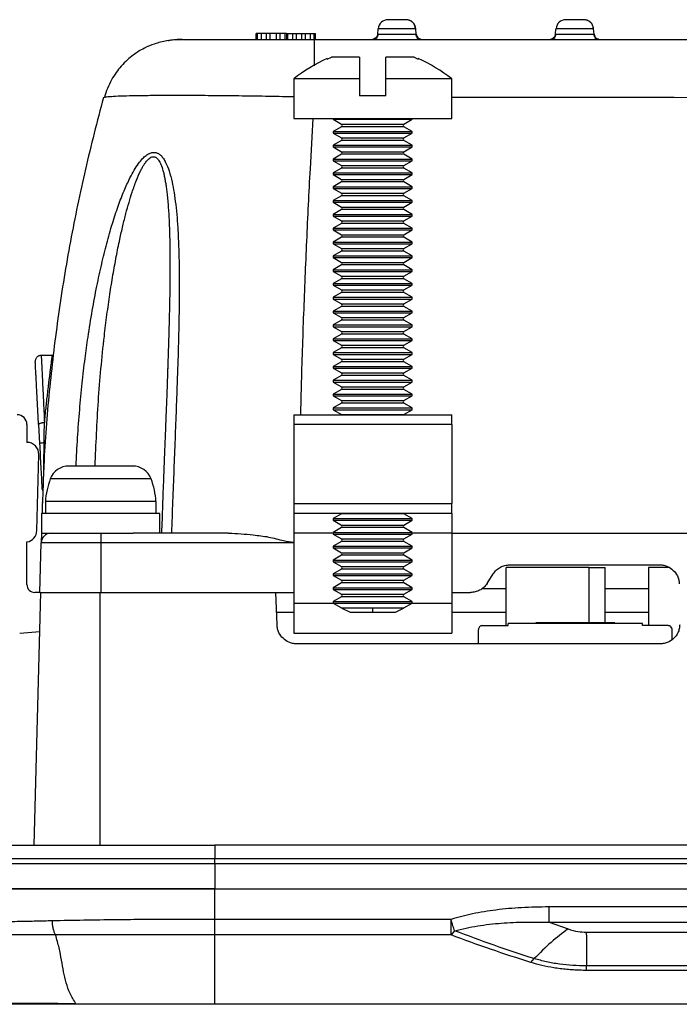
# Model space of a CAD drawing. Extents: x 3 to 428, y 3 to 275.
# Tile 18 of 42: x 79 to 100, y 221 to 252. Entities that reach past the tile are written whole.
import ezdxf

# ---------------------------------------------------------------- set-up
doc = ezdxf.new("R2010")
doc.units = 0
doc.linetypes.add('SLD-SOLID', pattern=[0])
doc.layers.get('0').update_dxf_attribs({"linetype": 'CONTINUOUS'})

msp = doc.modelspace()

# ---------------------------------------------------------------- linework, layer by layer
at = {"color": 7, "linetype": 'SLD-SOLID'}
for p, q in [((90.488, 251.583), (90.502, 251.752)), ((91.693, 251.752), (90.502, 251.752)), ((91.708, 251.583), (91.693, 251.752)), ((96.113, 251.583), (96.127, 251.752)), ((97.318, 251.752), (96.127, 251.752)), ((97.333, 251.583), (97.318, 251.752)), ((86.646, 251.412), (86.646, 251.6)), ((86.686, 251.6), (86.646, 251.6)), ((86.686, 251.412), (86.686, 251.6)), ((86.806, 251.6), (86.686, 251.6)), ((86.806, 251.412), (86.806, 251.6)), ((86.965, 251.6), (86.806, 251.6)), ((86.965, 251.412), (86.965, 251.6)), ((87.085, 251.6), (86.965, 251.6)), ((87.085, 251.412), (87.085, 251.6)), ((87.284, 251.6), (87.085, 251.6)), ((87.284, 251.412), (87.284, 251.6)), ((87.404, 251.6), (87.284, 251.6)), ((87.404, 251.412), (87.404, 251.6)), ((87.564, 251.6), (87.404, 251.6)), ((87.564, 251.412), (87.564, 251.6)), ((87.604, 251.6), (87.564, 251.6)), ((87.604, 251.6), (87.604, 251.412)), ((87.604, 251.6), (87.643, 251.6)), ((87.643, 251.412), (87.643, 251.6)), ((87.643, 251.6), (87.803, 251.6)), ((87.803, 251.412), (87.803, 251.6)), ((87.803, 251.6), (87.923, 251.6)), ((87.923, 251.6), (88.082, 251.6)), ((87.923, 251.412), (87.923, 251.6)), ((88.082, 251.412), (88.082, 251.6)), ((88.082, 251.6), (88.202, 251.6)), ((88.202, 251.412), (88.202, 251.6)), ((88.202, 251.6), (88.362, 251.6)), ((88.362, 251.412), (88.362, 251.6)), ((88.362, 251.6), (88.481, 251.6)), ((88.481, 251.412), (88.481, 251.6)), ((88.481, 251.6), (88.521, 251.6)), ((88.521, 251.412), (88.521, 251.6)), ((84.052, 251.405), (84.037, 251.405)), ((84.221, 251.412), (84.038, 251.398)), ((84.236, 251.412), (84.053, 251.398)), ((84.084, 251.405), (84.084, 251.405)), ((84.236, 251.412), (84.221, 251.412)), ((84.269, 251.412), (84.291, 251.412)), ((84.27, 251.412), (84.269, 251.412)), ((88.891, 250.793), (89.022, 250.85)), ((88.891, 250.809), (88.891, 250.793)), ((89.916, 250.85), (89.022, 250.85)), ((91.636, 250.85), (90.741, 250.85)), ((91.636, 250.85), (91.766, 250.793)), ((91.766, 250.793), (91.766, 250.809)), ((87.829, 250.162), (87.829, 248.912)), ((89.916, 250.162), (87.829, 250.162)), ((89.916, 250.162), (89.916, 249.625)), ((90.741, 249.625), (90.741, 250.162)), ((92.829, 250.162), (90.741, 250.162)), ((92.829, 248.912), (92.829, 250.162)), ((81.809, 249.572), (81.856, 249.587)), ((90.741, 249.625), (89.916, 249.625)), ((87.829, 248.912), (92.829, 248.912)), ((89.079, 248.912), (89.079, 248.885)), ((89.079, 248.885), (89.339, 248.734)), ((89.079, 248.885), (91.579, 248.885)), ((89.339, 248.652), (89.079, 248.502)), ((91.318, 248.734), (91.579, 248.885)), ((91.579, 248.502), (91.318, 248.652)), ((91.579, 248.885), (91.579, 248.912)), ((89.079, 248.502), (89.079, 248.447)), ((89.079, 248.502), (91.579, 248.502)), ((89.079, 248.447), (89.339, 248.297)), ((89.079, 248.447), (91.579, 248.447)), ((91.318, 248.297), (91.579, 248.447)), ((91.579, 248.447), (91.579, 248.502)), ((89.339, 248.215), (89.079, 248.064)), ((89.079, 248.064), (89.079, 248.01)), ((89.079, 248.064), (91.579, 248.064)), ((89.079, 248.01), (89.339, 247.859)), ((89.079, 248.01), (91.579, 248.01)), ((91.579, 248.064), (91.318, 248.215)), ((91.318, 247.859), (91.579, 248.01)), ((91.579, 248.01), (91.579, 248.064)), ((89.339, 247.777), (89.079, 247.627)), ((91.579, 247.627), (91.318, 247.777)), ((89.079, 247.627), (89.079, 247.572)), ((89.079, 247.627), (91.579, 247.627)), ((89.079, 247.572), (89.339, 247.422)), ((89.079, 247.572), (91.579, 247.572)), ((91.318, 247.422), (91.579, 247.572)), ((91.579, 247.572), (91.579, 247.627)), ((89.339, 247.34), (89.079, 247.189)), ((89.079, 247.189), (89.079, 247.135)), ((89.079, 247.189), (91.579, 247.189)), ((89.079, 247.135), (89.339, 246.984)), ((89.079, 247.135), (91.579, 247.135)), ((91.579, 247.189), (91.318, 247.34)), ((91.318, 246.984), (91.579, 247.135)), ((91.579, 247.135), (91.579, 247.189)), ((89.339, 246.902), (89.079, 246.752)), ((91.579, 246.752), (91.318, 246.902)), ((89.079, 246.752), (89.079, 246.697)), ((89.079, 246.752), (91.579, 246.752)), ((89.079, 246.697), (89.339, 246.547)), ((89.079, 246.697), (91.579, 246.697)), ((89.339, 246.465), (89.079, 246.314)), ((91.318, 246.547), (91.579, 246.697)), ((91.579, 246.314), (91.318, 246.465)), ((91.579, 246.697), (91.579, 246.752)), ((89.079, 246.314), (89.079, 246.26)), ((89.079, 246.314), (91.579, 246.314)), ((89.079, 246.26), (89.339, 246.109)), ((89.079, 246.26), (91.579, 246.26)), ((91.318, 246.109), (91.579, 246.26)), ((91.579, 246.26), (91.579, 246.314)), ((89.339, 246.027), (89.079, 245.877)), ((89.079, 245.877), (89.079, 245.822)), ((89.079, 245.877), (91.579, 245.877)), ((91.579, 245.877), (91.318, 246.027)), ((91.579, 245.822), (91.579, 245.877)), ((89.079, 245.822), (89.339, 245.672)), ((89.079, 245.822), (91.579, 245.822)), ((89.339, 245.59), (89.079, 245.439)), ((91.318, 245.672), (91.579, 245.822)), ((91.579, 245.439), (91.318, 245.59)), ((89.079, 245.439), (89.079, 245.385)), ((89.079, 245.439), (91.579, 245.439)), ((89.079, 245.385), (89.339, 245.234)), ((89.079, 245.385), (91.579, 245.385)), ((91.318, 245.234), (91.579, 245.385)), ((91.579, 245.385), (91.579, 245.439)), ((89.339, 245.152), (89.079, 245.002)), ((89.079, 245.002), (89.079, 244.947)), ((89.079, 245.002), (91.579, 245.002)), ((89.079, 244.947), (89.339, 244.797)), ((89.079, 244.947), (91.579, 244.947)), ((91.579, 245.002), (91.318, 245.152)), ((91.318, 244.797), (91.579, 244.947)), ((91.579, 244.947), (91.579, 245.002)), ((89.339, 244.715), (89.079, 244.564)), ((91.579, 244.564), (91.318, 244.715)), ((89.079, 244.564), (89.079, 244.51)), ((89.079, 244.564), (91.579, 244.564)), ((89.079, 244.51), (89.339, 244.359)), ((89.079, 244.51), (91.579, 244.51)), ((89.339, 244.277), (89.079, 244.127)), ((91.318, 244.359), (91.579, 244.51)), ((91.579, 244.127), (91.318, 244.277)), ((91.579, 244.51), (91.579, 244.564)), ((89.079, 244.127), (89.079, 244.072)), ((89.079, 244.127), (91.579, 244.127)), ((89.079, 244.072), (89.339, 243.922)), ((89.079, 244.072), (91.579, 244.072)), ((91.318, 243.922), (91.579, 244.072)), ((91.579, 244.072), (91.579, 244.127)), ((89.339, 243.84), (89.079, 243.689)), ((89.079, 243.689), (89.079, 243.635)), ((89.079, 243.689), (91.579, 243.689)), ((91.579, 243.689), (91.318, 243.84)), ((91.579, 243.635), (91.579, 243.689)), ((89.079, 243.635), (89.339, 243.484)), ((89.079, 243.635), (91.579, 243.635)), ((89.339, 243.402), (89.079, 243.252)), ((91.318, 243.484), (91.579, 243.635)), ((91.579, 243.252), (91.318, 243.402)), ((89.079, 243.252), (89.079, 243.197)), ((89.079, 243.252), (91.579, 243.252)), ((89.079, 243.197), (89.339, 243.047)), ((89.079, 243.197), (91.579, 243.197)), ((91.318, 243.047), (91.579, 243.197)), ((91.579, 243.197), (91.579, 243.252)), ((89.339, 242.965), (89.079, 242.814)), ((89.079, 242.814), (89.079, 242.76)), ((89.079, 242.814), (91.579, 242.814)), ((89.079, 242.76), (89.339, 242.609)), ((89.079, 242.76), (91.579, 242.76)), ((91.579, 242.814), (91.318, 242.965)), ((91.318, 242.609), (91.579, 242.76)), ((91.579, 242.76), (91.579, 242.814)), ((89.339, 242.527), (89.079, 242.377)), ((91.579, 242.377), (91.318, 242.527)), ((89.079, 242.377), (89.079, 242.322)), ((89.079, 242.377), (91.579, 242.377)), ((89.079, 242.322), (89.339, 242.172)), ((89.079, 242.322), (91.579, 242.322)), ((89.339, 242.09), (89.079, 241.939)), ((91.318, 242.172), (91.579, 242.322)), ((91.579, 241.939), (91.318, 242.09)), ((91.579, 242.322), (91.579, 242.377)), ((89.079, 241.939), (89.079, 241.885)), ((89.079, 241.939), (91.579, 241.939)), ((89.079, 241.885), (89.339, 241.734)), ((89.079, 241.885), (91.579, 241.885)), ((91.318, 241.734), (91.579, 241.885)), ((91.579, 241.885), (91.579, 241.939)), ((89.339, 241.652), (89.079, 241.502)), ((89.079, 241.502), (89.079, 241.447)), ((89.079, 241.502), (91.579, 241.502)), ((91.579, 241.502), (91.318, 241.652)), ((91.579, 241.447), (91.579, 241.502)), ((80.195, 241.412), (79.84, 241.412)), ((89.079, 241.447), (89.339, 241.297)), ((89.079, 241.447), (91.579, 241.447)), ((89.339, 241.215), (89.079, 241.064)), ((91.318, 241.297), (91.579, 241.447)), ((91.579, 241.064), (91.318, 241.215)), ((89.079, 241.064), (89.079, 241.01)), ((89.079, 241.064), (91.579, 241.064)), ((89.079, 241.01), (89.339, 240.859)), ((89.079, 241.01), (91.579, 241.01)), ((91.318, 240.859), (91.579, 241.01)), ((91.579, 241.01), (91.579, 241.064)), ((89.339, 240.777), (89.079, 240.627)), ((89.079, 240.627), (89.079, 240.572)), ((89.079, 240.627), (91.579, 240.627)), ((89.079, 240.572), (89.339, 240.422)), ((89.079, 240.572), (91.579, 240.572)), ((91.579, 240.627), (91.318, 240.777)), ((91.318, 240.422), (91.579, 240.572)), ((91.579, 240.572), (91.579, 240.627)), ((89.339, 240.34), (89.079, 240.189)), ((91.579, 240.189), (91.318, 240.34)), ((89.079, 240.189), (89.079, 240.135)), ((89.079, 240.189), (91.579, 240.189)), ((89.079, 240.135), (89.339, 239.984)), ((89.079, 240.135), (91.579, 240.135)), ((91.318, 239.984), (91.579, 240.135)), ((91.579, 240.135), (91.579, 240.189)), ((89.339, 239.902), (89.079, 239.752)), ((89.079, 239.752), (89.079, 239.697)), ((89.079, 239.752), (91.579, 239.752)), ((89.079, 239.697), (89.339, 239.547)), ((89.079, 239.697), (91.579, 239.697)), ((91.579, 239.752), (91.318, 239.902)), ((91.318, 239.547), (91.579, 239.697)), ((91.579, 239.697), (91.579, 239.752)), ((87.829, 239.537), (87.829, 239.225)), ((87.829, 239.537), (92.829, 239.537)), ((92.829, 239.225), (92.829, 239.537)), ((79.391, 239.225), (79.391, 238.662)), ((79.757, 239.228), (79.789, 238.628)), ((92.829, 239.225), (87.829, 239.225)), ((87.829, 239.225), (87.829, 236.725)), ((92.829, 239.225), (92.829, 236.725)), ((79.915, 237.235), (79.93, 238.645)), ((79.704, 235.871), (79.766, 238.277)), ((79.863, 237.215), (79.876, 237.225)), ((79.883, 236.792), (79.875, 236.735)), ((79.973, 236.791), (79.973, 236.412)), ((81.723, 236.791), (79.973, 236.791)), ((83.473, 236.791), (81.723, 236.791)), ((83.473, 236.412), (83.473, 236.791)), ((87.829, 236.725), (92.829, 236.725)), ((87.829, 236.725), (87.829, 236.412)), ((92.829, 236.412), (92.829, 236.725)), ((79.848, 236.412), (79.848, 235.787)), ((81.723, 236.412), (79.848, 236.412)), ((83.598, 236.412), (81.723, 236.412)), ((83.598, 235.787), (83.598, 236.412)), ((92.829, 236.412), (87.829, 236.412)), ((87.829, 236.412), (87.829, 235.787)), ((89.339, 236.402), (89.079, 236.252)), ((89.079, 236.252), (89.079, 236.197)), ((89.079, 236.252), (91.579, 236.252)), ((89.079, 236.197), (89.339, 236.047)), ((89.079, 236.197), (91.579, 236.197)), ((91.579, 236.252), (91.318, 236.402)), ((91.318, 236.047), (91.579, 236.197)), ((91.579, 236.197), (91.579, 236.252)), ((92.829, 236.412), (92.829, 235.787)), ((89.339, 235.965), (89.079, 235.814)), ((91.579, 235.814), (91.318, 235.965)), ((79.848, 235.787), (79.84, 235.483)), ((79.848, 235.787), (81.723, 235.787)), ((81.723, 235.787), (82.747, 235.787)), ((81.723, 235.787), (81.723, 235.483)), ((85.771, 235.787), (82.747, 235.787)), ((87.829, 235.787), (87.829, 233.56)), ((89.079, 235.814), (89.079, 235.76)), ((89.079, 235.814), (91.579, 235.814)), ((89.079, 235.76), (89.339, 235.609)), ((89.079, 235.76), (91.579, 235.76)), ((91.318, 235.609), (91.579, 235.76)), ((91.579, 235.76), (91.579, 235.814)), ((92.829, 235.787), (92.829, 233.56)), ((92.829, 235.787), (182.954, 235.787)), ((79.391, 234.162), (79.391, 235.511)), ((79.798, 233.912), (79.84, 235.483)), ((81.723, 235.483), (79.84, 235.483)), ((81.723, 235.483), (81.723, 233.912)), ((89.339, 235.527), (89.079, 235.377)), ((89.079, 235.377), (89.079, 235.322)), ((89.079, 235.377), (91.579, 235.377)), ((89.079, 235.322), (89.339, 235.172)), ((89.079, 235.322), (91.579, 235.322)), ((91.579, 235.377), (91.318, 235.527)), ((91.318, 235.172), (91.579, 235.322)), ((91.579, 235.322), (91.579, 235.377)), ((89.339, 235.09), (89.079, 234.939)), ((89.079, 234.939), (89.079, 234.885)), ((89.079, 234.939), (91.579, 234.939)), ((91.579, 234.939), (91.318, 235.09)), ((91.579, 234.885), (91.579, 234.939)), ((89.079, 234.885), (89.339, 234.734)), ((89.079, 234.885), (91.579, 234.885)), ((89.339, 234.652), (89.079, 234.502)), ((91.318, 234.734), (91.579, 234.885)), ((91.579, 234.502), (91.318, 234.652)), ((94.553, 232.863), (94.553, 234.707)), ((97.178, 234.707), (94.553, 234.707)), ((94.67, 234.787), (99.404, 234.787)), ((97.178, 232.957), (97.178, 234.707)), ((97.178, 234.707), (97.678, 234.707)), ((97.678, 232.957), (97.678, 234.707)), ((97.678, 234.707), (97.681, 234.707)), ((97.681, 232.957), (97.681, 234.707)), ((99.057, 234.707), (99.057, 232.863)), ((99.701, 234.707), (99.057, 234.707)), ((89.079, 234.502), (89.079, 234.447)), ((89.079, 234.502), (91.579, 234.502)), ((89.079, 234.447), (89.339, 234.297)), ((89.079, 234.447), (91.579, 234.447)), ((91.318, 234.297), (91.579, 234.447)), ((91.579, 234.447), (91.579, 234.502)), ((93.951, 234.199), (94.144, 234.5)), ((89.339, 234.215), (89.079, 234.064)), ((89.079, 234.064), (89.079, 234.01)), ((89.079, 234.064), (91.579, 234.064)), ((89.079, 234.01), (89.339, 233.859)), ((89.079, 234.01), (91.579, 234.01)), ((91.579, 234.064), (91.318, 234.215)), ((91.318, 233.859), (91.579, 234.01)), ((91.579, 234.01), (91.579, 234.064)), ((79.619, 225.912), (79.829, 233.912)), ((79.782, 233.912), (79.641, 233.912)), ((81.704, 233.912), (81.723, 233.912)), ((81.723, 233.912), (87.829, 233.912)), ((87.302, 232.89), (87.266, 233.912)), ((89.339, 233.777), (89.079, 233.627)), ((91.579, 233.627), (91.318, 233.777)), ((92.829, 233.912), (93.425, 233.912)), ((87.829, 233.56), (87.829, 232.623)), ((89.079, 233.627), (89.079, 233.572)), ((89.079, 233.627), (91.579, 233.627)), ((89.079, 233.572), (89.339, 233.422)), ((89.079, 233.572), (91.579, 233.572)), ((89.352, 233.411), (89.612, 233.287)), ((90.329, 233.411), (89.352, 233.411)), ((91.305, 233.411), (90.329, 233.411)), ((90.329, 233.287), (90.329, 233.411)), ((91.045, 233.287), (91.305, 233.411)), ((91.318, 233.422), (91.579, 233.572)), ((91.579, 233.572), (91.579, 233.627)), ((92.829, 233.56), (92.829, 232.623)), ((87.288, 233.287), (87.829, 233.287)), ((89.612, 233.287), (90.329, 233.287)), ((90.329, 233.287), (91.045, 233.287)), ((92.829, 233.287), (94.553, 233.287)), ((97.681, 233.287), (99.057, 233.287)), ((93.676, 232.287), (93.676, 232.738)), ((93.801, 232.863), (94.613, 232.863)), ((94.613, 232.863), (94.613, 232.926)), ((98.863, 232.926), (94.613, 232.926)), ((97.988, 232.957), (95.488, 232.957)), ((95.488, 232.957), (95.488, 232.926)), ((97.988, 232.926), (97.988, 232.957)), ((97.988, 232.957), (97.989, 232.957)), ((97.989, 232.926), (97.989, 232.957)), ((98.863, 232.863), (98.863, 232.926)), ((98.863, 232.926), (98.863, 232.926)), ((98.863, 232.863), (98.863, 232.926)), ((99.676, 232.863), (98.863, 232.863)), ((99.676, 232.863), (99.676, 232.863)), ((99.801, 232.426), (99.801, 232.738)), ((99.801, 232.738), (99.801, 232.738)), ((99.801, 232.427), (99.801, 232.738)), ((79.161, 232.626), (79.797, 232.682)), ((87.829, 232.623), (92.829, 232.623)), ((99.419, 232.287), (87.927, 232.287)), ((85.329, 225.912), (85.329, 225.494)), ((190.454, 225.912), (85.329, 225.912)), ((85.329, 225.494), (190.454, 225.494)), ((85.329, 225.33), (85.329, 225.494)), ((85.329, 225.33), (85.329, 224.537)), ((190.454, 225.33), (85.329, 225.33)), ((85.329, 224.537), (190.454, 224.537)), ((85.329, 223.568), (85.329, 224.537)), ((179.874, 223.963), (95.909, 223.963)), ((92.807, 223.568), (85.329, 223.568)), ((95.909, 223.478), (96.508, 223.265)), ((95.909, 223.478), (179.874, 223.478)), ((92.807, 223.077), (92.807, 223.292)), ((92.917, 223.21), (92.807, 223.077)), ((97.086, 223.165), (178.697, 223.165)), ((92.807, 223.077), (85.329, 223.077)), ((95.335, 222.204), (95.442, 222.326)), ((178.692, 222.095), (97.092, 222.095)), ((97.092, 221.954), (97.092, 222.095)), ((178.691, 221.954), (97.092, 221.954)), ((85.329, 220.889), (80.94, 220.899)), ((85.329, 220.881), (80.941, 220.881)), ((190.454, 220.889), (85.329, 220.889)), ((85.329, 220.881), (85.329, 220.889)), ((190.454, 220.881), (85.329, 220.881))]:
    msp.add_line(p, q, dxfattribs=at)
at = {"color": 8, "linetype": 'SLD-SOLID'}
for p, q in [((89.339, 248.734), (90.329, 248.734)), ((91.318, 248.652), (89.339, 248.652)), ((90.329, 248.734), (91.318, 248.734)), ((89.339, 248.297), (90.329, 248.297)), ((91.318, 248.215), (89.339, 248.215)), ((90.329, 248.297), (91.318, 248.297)), ((89.339, 247.859), (90.329, 247.859)), ((91.318, 247.777), (89.339, 247.777)), ((90.329, 247.859), (91.318, 247.859)), ((89.339, 247.422), (90.329, 247.422)), ((90.329, 247.422), (91.318, 247.422)), ((91.318, 247.34), (89.339, 247.34)), ((89.339, 246.984), (90.329, 246.984)), ((91.318, 246.902), (89.339, 246.902)), ((90.329, 246.984), (91.318, 246.984)), ((89.339, 246.547), (90.329, 246.547)), ((91.318, 246.465), (89.339, 246.465)), ((90.329, 246.547), (91.318, 246.547)), ((89.339, 246.109), (90.329, 246.109)), ((91.318, 246.027), (89.339, 246.027)), ((90.329, 246.109), (91.318, 246.109)), ((89.339, 245.672), (90.329, 245.672)), ((91.318, 245.59), (89.339, 245.59)), ((90.329, 245.672), (91.318, 245.672)), ((89.339, 245.234), (90.329, 245.234)), ((90.329, 245.234), (91.318, 245.234)), ((91.318, 245.152), (89.339, 245.152)), ((89.339, 244.797), (90.329, 244.797)), ((91.318, 244.715), (89.339, 244.715)), ((90.329, 244.797), (91.318, 244.797)), ((89.339, 244.359), (90.329, 244.359)), ((91.318, 244.277), (89.339, 244.277)), ((90.329, 244.359), (91.318, 244.359)), ((89.339, 243.922), (90.329, 243.922)), ((91.318, 243.84), (89.339, 243.84)), ((90.329, 243.922), (91.318, 243.922)), ((89.339, 243.484), (90.329, 243.484)), ((91.318, 243.402), (89.339, 243.402)), ((90.329, 243.484), (91.318, 243.484)), ((89.339, 243.047), (90.329, 243.047)), ((90.329, 243.047), (91.318, 243.047)), ((91.318, 242.965), (89.339, 242.965)), ((89.339, 242.609), (90.329, 242.609)), ((91.318, 242.527), (89.339, 242.527)), ((90.329, 242.609), (91.318, 242.609)), ((89.339, 242.172), (90.329, 242.172)), ((91.318, 242.09), (89.339, 242.09)), ((90.329, 242.172), (91.318, 242.172)), ((89.339, 241.734), (90.329, 241.734)), ((91.318, 241.652), (89.339, 241.652)), ((90.329, 241.734), (91.318, 241.734)), ((89.339, 241.297), (90.329, 241.297)), ((91.318, 241.215), (89.339, 241.215)), ((90.329, 241.297), (91.318, 241.297)), ((89.339, 240.859), (90.329, 240.859)), ((90.329, 240.859), (91.318, 240.859)), ((91.318, 240.777), (89.339, 240.777)), ((89.339, 240.422), (90.329, 240.422)), ((91.318, 240.34), (89.339, 240.34)), ((90.329, 240.422), (91.318, 240.422)), ((89.339, 239.984), (90.329, 239.984)), ((90.329, 239.984), (91.318, 239.984)), ((91.318, 239.902), (89.339, 239.902)), ((89.339, 239.547), (90.329, 239.547)), ((90.329, 239.547), (91.318, 239.547)), ((83.316, 237.509), (80.129, 237.509)), ((79.875, 236.749), (79.875, 236.736)), ((91.318, 236.402), (89.339, 236.402)), ((89.339, 236.047), (90.329, 236.047)), ((91.318, 235.965), (89.339, 235.965)), ((90.329, 236.047), (91.318, 236.047)), ((89.079, 235.787), (87.829, 235.787)), ((89.339, 235.609), (90.329, 235.609)), ((90.329, 235.609), (91.318, 235.609)), ((92.829, 235.787), (91.579, 235.787)), ((87.829, 235.483), (81.723, 235.483)), ((91.318, 235.527), (89.339, 235.527)), ((89.339, 235.172), (90.329, 235.172)), ((91.318, 235.09), (89.339, 235.09)), ((90.329, 235.172), (91.318, 235.172)), ((89.339, 234.734), (90.329, 234.734)), ((91.318, 234.652), (89.339, 234.652)), ((90.329, 234.734), (91.318, 234.734)), ((89.339, 234.297), (90.329, 234.297)), ((90.329, 234.297), (91.318, 234.297)), ((91.318, 234.215), (89.339, 234.215)), ((93.792, 234.037), (94.553, 234.037)), ((97.681, 234.037), (99.057, 234.037)), ((81.704, 225.912), (81.704, 233.912)), ((89.339, 233.859), (90.329, 233.859)), ((91.318, 233.777), (89.339, 233.777)), ((90.329, 233.859), (91.318, 233.859)), ((89.1, 233.56), (87.829, 233.56)), ((89.339, 233.422), (90.329, 233.422)), ((90.329, 233.422), (91.318, 233.422)), ((92.829, 233.56), (91.558, 233.56))]:
    msp.add_line(p, q, dxfattribs=at)
at = {"color": 7, "linetype": 'SLD-SOLID', "flags": 128}
for points in [[(80.195, 241.412), (80.228, 241.415), (80.233, 241.416)], [(89.339, 239.547), (89.349, 239.539), (89.351, 239.537)], [(91.306, 239.537), (91.309, 239.539), (91.318, 239.547)], [(89.351, 236.412), (89.349, 236.41), (89.339, 236.402)], [(91.318, 236.402), (91.309, 236.41), (91.306, 236.412)]]:
    msp.add_lwpolyline(points, dxfattribs=at)
at = {"color": 8, "linetype": 'SLD-SOLID', "flags": 128}
msp.add_lwpolyline([(79.93, 238.645), (79.959, 238.643), (79.974, 238.642)], dxfattribs=at)
at = {"color": 7, "linetype": 'SLD-SOLID'}
for centre, radius, start, end in [((90.814, 251.725), 0.312, 90, 175), ((96.439, 251.725), 0.312, 90, 175), ((90.939, 246.247), 5, 114.1786, 128.4664), ((89.719, 246.247), 5, 51.5336, 65.8212), ((89.316, 248.693), 0.0474, 300, 60), ((91.342, 248.693), 0.0474, 120, 240), ((89.316, 248.256), 0.0474, 300, 60), ((91.342, 248.256), 0.0474, 120, 240), ((89.316, 247.818), 0.0474, 300, 60), ((91.342, 247.818), 0.0474, 120, 240), ((89.316, 247.381), 0.0474, 300, 60), ((91.342, 247.381), 0.0474, 120, 240), ((89.316, 246.943), 0.0474, 300, 60), ((91.342, 246.943), 0.0474, 120, 240), ((89.316, 246.506), 0.0474, 300, 60), ((91.342, 246.506), 0.0474, 120, 240), ((89.316, 246.068), 0.0474, 300, 60), ((91.342, 246.068), 0.0474, 120, 240), ((89.316, 245.631), 0.0474, 300, 60), ((91.342, 245.631), 0.0474, 120, 240), ((89.316, 245.193), 0.0474, 300, 60), ((91.342, 245.193), 0.0474, 120, 240), ((89.316, 244.756), 0.0474, 300, 60), ((91.342, 244.756), 0.0474, 120, 240), ((89.316, 244.318), 0.0474, 300, 60), ((91.342, 244.318), 0.0474, 120, 240), ((89.316, 243.881), 0.0474, 300, 60), ((91.342, 243.881), 0.0474, 120, 240), ((89.316, 243.443), 0.0474, 300, 60), ((91.342, 243.443), 0.0474, 120, 240), ((89.316, 243.006), 0.0474, 300, 60), ((91.342, 243.006), 0.0474, 120, 240), ((89.316, 242.568), 0.0474, 300, 60), ((91.342, 242.568), 0.0474, 120, 240), ((89.316, 242.131), 0.0474, 300, 60), ((91.342, 242.131), 0.0474, 120, 240), ((89.316, 241.693), 0.0474, 300, 60), ((91.342, 241.693), 0.0474, 120, 240), ((89.316, 241.256), 0.0474, 300, 60), ((91.342, 241.256), 0.0474, 120, 240), ((89.316, 240.818), 0.0474, 300, 60), ((91.342, 240.818), 0.0474, 120, 240), ((89.316, 240.381), 0.0474, 300, 60), ((91.342, 240.381), 0.0474, 120, 240), ((89.316, 239.943), 0.0474, 300, 60), ((91.342, 239.943), 0.0474, 120, 240), ((79.079, 239.225), 0.312, 0, 90), ((79.391, 238.287), 0.375, 358.5121, 90), ((80.714, 237.287), 0.625, 90, 159.2418), ((82.732, 237.287), 0.625, 20.7582, 90), ((82.467, 236.623), 2.5, 159.2418, 176.1371), ((80.978, 236.623), 2.5, 3.8629, 20.7582), ((80.05, 237.225), 0.188, 183, 212.5176), ((79.329, 235.881), 0.375, 279.5941, 358.5121), ((89.316, 236.006), 0.0474, 300, 60), ((91.342, 236.006), 0.0474, 120, 240), ((80.152, 235.475), 0.313, 90, 178.5), ((89.316, 235.568), 0.0474, 300, 60), ((91.342, 235.568), 0.0474, 120, 240), ((89.316, 235.131), 0.0474, 300, 60), ((91.342, 235.131), 0.0474, 120, 240), ((89.316, 234.693), 0.0474, 300, 60), ((91.342, 234.693), 0.0474, 120, 240), ((89.316, 234.256), 0.0474, 300, 60), ((91.342, 234.256), 0.0474, 120, 240), ((79.641, 234.162), 0.25, 180, 270), ((89.316, 233.818), 0.0474, 300, 60), ((91.342, 233.818), 0.0474, 120, 240), ((89.316, 233.381), 0.0474, 39.1326, 60), ((91.342, 233.381), 0.0474, 120, 140.8674), ((93.801, 232.738), 0.125, 89.9977, 180.0012), ((99.676, 232.738), 0.125, 0.0005, 89.9995), ((99.676, 232.738), 0.125, 359.9988, 90.0012)]:
    msp.add_arc(centre, radius, start, end, dxfattribs=at)
for points, knots in [([(91.358, 252.037), (91.35, 252.037), (91.336, 252.037), (91.292, 252.036), (91.24, 252.035), (91.172, 252.034), (91.094, 252.033), (91.009, 252.033), (90.928, 252.033), (90.846, 252.033), (90.792, 252.033), (90.765, 252.033), (90.762, 252.033), (90.76, 252.033)], [0, 0, 0, 0, 0.087427, 0.169814, 0.245876, 0.314509, 0.425531, 0.506405, 0.600051, 0.713488, 0.846601, 0.92085, 1, 1, 1, 1]), ([(91.382, 252.037), (91.381, 252.037), (91.379, 252.037), (91.365, 252.037), (91.358, 252.037)], [0, 0, 0, 0, 0.517989, 1, 1, 1, 1]), ([(91.693, 251.752), (91.685, 251.79), (91.67, 251.866), (91.597, 251.96), (91.498, 252.025), (91.42, 252.033), (91.382, 252.037)], [0, 0, 0, 0, 0.249999, 0.499997, 0.749998, 1, 1, 1, 1]), ([(91.682, 251.749), (91.678, 251.782), (91.67, 251.848), (91.616, 251.936), (91.536, 252.005), (91.468, 252.023), (91.435, 252.033)], [0, 0, 0, 0, 0.24055, 0.496181, 0.753978, 1, 1, 1, 1]), ([(96.983, 252.037), (96.975, 252.037), (96.961, 252.037), (96.917, 252.036), (96.865, 252.035), (96.797, 252.034), (96.719, 252.033), (96.634, 252.033), (96.553, 252.033), (96.471, 252.033), (96.417, 252.033), (96.39, 252.033), (96.387, 252.033), (96.385, 252.033)], [0, 0, 0, 0, 0.087427, 0.169814, 0.24588, 0.314513, 0.425535, 0.506404, 0.60005, 0.713491, 0.846601, 0.92085, 1, 1, 1, 1]), ([(97.007, 252.037), (97.006, 252.037), (97.004, 252.037), (96.99, 252.037), (96.983, 252.037)], [0, 0, 0, 0, 0.517998, 1, 1, 1, 1]), ([(97.318, 251.752), (97.31, 251.79), (97.295, 251.866), (97.222, 251.96), (97.123, 252.025), (97.045, 252.033), (97.007, 252.037)], [0, 0, 0, 0, 0.25, 0.499998, 0.750007, 1, 1, 1, 1]), ([(97.307, 251.749), (97.303, 251.782), (97.295, 251.848), (97.241, 251.936), (97.161, 252.005), (97.093, 252.023), (97.06, 252.033)], [0, 0, 0, 0, 0.240546, 0.496176, 0.753979, 1, 1, 1, 1]), ([(90.447, 251.439), (90.421, 251.433), (90.37, 251.422), (90.346, 251.417), (90.334, 251.415)], [0, 0, 0, 0, 0.490085, 1, 1, 1, 1]), ([(90.488, 251.583), (90.483, 251.56), (90.474, 251.514), (90.43, 251.459), (90.382, 251.425), (90.348, 251.42), (90.338, 251.419)], [0, 0, 0, 0, 0.289295, 0.57859, 0.86788, 1, 1, 1, 1]), ([(90.498, 251.585), (90.496, 251.568), (90.491, 251.534), (90.465, 251.487), (90.428, 251.447), (90.396, 251.431), (90.379, 251.424)], [0, 0, 0, 0, 0.235074, 0.486471, 0.745046, 1, 1, 1, 1]), ([(90.488, 251.583), (90.497, 251.583), (90.515, 251.583), (90.656, 251.583), (90.858, 251.583), (91.098, 251.583), (91.337, 251.583), (91.539, 251.583), (91.68, 251.583), (91.698, 251.583), (91.708, 251.583)], [0, 0, 0, 0, 0.125, 0.249999, 0.374999, 0.5, 0.625001, 0.75, 0.874999, 1, 1, 1, 1]), ([(91.816, 251.424), (91.8, 251.431), (91.767, 251.447), (91.73, 251.487), (91.704, 251.534), (91.699, 251.568), (91.697, 251.585)], [0, 0, 0, 0, 0.254959, 0.513534, 0.764932, 1, 1, 1, 1]), ([(91.708, 251.583), (91.712, 251.56), (91.721, 251.514), (91.765, 251.459), (91.814, 251.425), (91.848, 251.42), (91.859, 251.419)], [0, 0, 0, 0, 0.287782, 0.575559, 0.863326, 1, 1, 1, 1]), ([(91.863, 251.415), (91.85, 251.417), (91.826, 251.422), (91.774, 251.433), (91.749, 251.439)], [0, 0, 0, 0, 0.509884, 1, 1, 1, 1]), ([(96.072, 251.439), (96.046, 251.433), (95.995, 251.422), (95.971, 251.417), (95.959, 251.415)], [0, 0, 0, 0, 0.490087, 1, 1, 1, 1]), ([(96.113, 251.583), (96.108, 251.56), (96.099, 251.514), (96.055, 251.459), (96.007, 251.425), (95.973, 251.42), (95.963, 251.419)], [0, 0, 0, 0, 0.289286, 0.578577, 0.867863, 1, 1, 1, 1]), ([(96.123, 251.585), (96.121, 251.568), (96.116, 251.534), (96.09, 251.487), (96.053, 251.447), (96.021, 251.431), (96.004, 251.424)], [0, 0, 0, 0, 0.235075, 0.486473, 0.745064, 1, 1, 1, 1]), ([(96.113, 251.583), (96.122, 251.583), (96.14, 251.583), (96.281, 251.583), (96.483, 251.583), (96.723, 251.583), (96.962, 251.583), (97.164, 251.583), (97.305, 251.583), (97.323, 251.583), (97.333, 251.583)], [0, 0, 0, 0, 0.125, 0.249999, 0.375001, 0.499999, 0.625, 0.750001, 0.875, 1, 1, 1, 1]), ([(97.441, 251.424), (97.425, 251.431), (97.392, 251.447), (97.355, 251.487), (97.329, 251.534), (97.324, 251.568), (97.322, 251.585)], [0, 0, 0, 0, 0.254944, 0.513537, 0.764929, 1, 1, 1, 1]), ([(97.333, 251.583), (97.337, 251.56), (97.346, 251.514), (97.39, 251.459), (97.439, 251.425), (97.473, 251.42), (97.484, 251.419)], [0, 0, 0, 0, 0.287782, 0.57556, 0.863345, 1, 1, 1, 1]), ([(97.488, 251.415), (97.475, 251.417), (97.451, 251.422), (97.399, 251.433), (97.374, 251.439)], [0, 0, 0, 0, 0.509878, 1, 1, 1, 1]), ([(84.3, 251.412), (84.139, 251.404), (83.839, 251.39), (83.442, 251.284), (83.135, 251.157), (82.911, 251.03), (82.733, 250.906), (82.555, 250.759), (82.375, 250.576), (82.206, 250.363), (82.059, 250.128), (81.931, 249.868), (81.874, 249.681), (81.846, 249.591)], [0, 0, 0, 0, 0.149333, 0.277408, 0.380004, 0.455754, 0.507917, 0.577492, 0.664062, 0.739583, 0.823384, 0.914429, 1, 1, 1, 1]), ([(83.842, 251.372), (83.853, 251.375), (83.992, 251.41), (84.137, 251.411), (84.269, 251.412)], [0, 0, 0, 0, 0.085842, 1, 1, 1, 1]), ([(84.17, 251.41), (84.154, 251.409), (84.134, 251.408), (84.14, 251.407), (84.141, 251.407)], [0, 0, 0, 0, 0.75176, 1, 1, 1, 1]), ([(84.307, 251.412), (84.324, 251.412), (84.374, 251.412), (84.534, 251.412), (84.777, 251.412), (85.089, 251.412), (85.457, 251.412), (85.878, 251.412), (86.344, 251.412), (86.846, 251.412), (87.375, 251.412), (87.921, 251.412), (88.291, 251.412), (88.477, 251.412)], [0, 0, 0, 0, 0.049665, 0.144779, 0.239915, 0.335065, 0.430192, 0.525297, 0.62051, 0.715791, 0.810778, 0.905309, 1, 1, 1, 1]), ([(88.477, 251.412), (96.429, 251.412), (106.341, 251.412), (117.115, 251.412), (120.049, 251.412), (121.137, 251.412), (121.476, 251.412), (121.815, 251.412), (122.141, 251.412), (122.39, 251.412), (122.824, 251.412), (123.475, 251.412), (124.429, 251.412), (125.578, 251.412), (126.939, 251.412), (128.528, 251.412), (130.229, 251.412), (132.041, 251.412), (133.495, 251.412), (134.558, 251.412), (135.196, 251.412), (135.845, 251.412), (136.506, 251.412), (137.218, 251.412), (138.037, 251.412), (140.401, 251.412), (143.986, 251.412), (148.703, 251.412), (153.079, 251.412), (157.362, 251.412), (161.552, 251.412), (165.649, 251.412), (169.58, 251.412), (173.347, 251.412), (176.955, 251.412), (180.48, 251.412), (183.922, 251.412), (186.19, 251.412), (187.31, 251.412)], [0, 0, 0, 0, 0.241386, 0.300864, 0.327034, 0.330461, 0.333888, 0.337315, 0.340742, 0.343797, 0.344869, 0.353917, 0.363569, 0.373826, 0.388786, 0.404871, 0.422079, 0.440412, 0.459868, 0.466216, 0.472674, 0.479243, 0.485923, 0.492714, 0.500868, 0.510769, 0.564474, 0.609691, 0.653967, 0.697303, 0.739699, 0.781154, 0.821669, 0.859007, 0.89551, 0.931176, 0.966006, 1, 1, 1, 1]), ([(90.342, 251.413), (90.356, 251.413), (90.393, 251.414), (90.449, 251.42), (90.483, 251.424)], [0, 0, 0, 0, 0.398703, 1, 1, 1, 1]), ([(91.712, 251.424), (91.747, 251.42), (91.804, 251.414), (91.841, 251.413), (91.855, 251.413)], [0, 0, 0, 0, 0.603728, 1, 1, 1, 1]), ([(95.967, 251.413), (95.981, 251.413), (96.018, 251.414), (96.074, 251.42), (96.108, 251.424)], [0, 0, 0, 0, 0.398708, 1, 1, 1, 1]), ([(97.337, 251.424), (97.372, 251.42), (97.429, 251.414), (97.466, 251.413), (97.48, 251.413)], [0, 0, 0, 0, 0.603738, 1, 1, 1, 1]), ([(89.916, 250.85), (89.916, 250.778), (89.916, 250.65), (89.916, 250.415), (89.916, 250.247), (89.916, 250.162)], [0, 0, 0, 0, 0.384735, 0.691233, 1, 1, 1, 1]), ([(90.741, 250.162), (90.741, 250.27), (90.741, 250.486), (90.741, 250.705), (90.741, 250.813), (90.741, 250.85)], [0, 0, 0, 0, 0.39646, 0.797879, 1, 1, 1, 1]), ([(81.809, 249.572), (81.613, 248.819), (81.22, 247.313), (80.752, 245.027), (80.373, 242.728), (80.097, 240.419), (79.923, 238.313), (79.885, 236.976), (79.87, 236.412)], [0, 0, 0, 0, 0.175378, 0.350398, 0.525057, 0.699353, 0.873287, 1, 1, 1, 1]), ([(79.84, 241.412), (79.828, 241.411), (79.802, 241.41), (79.766, 241.398), (79.732, 241.379), (79.703, 241.355), (79.68, 241.324), (79.663, 241.29), (79.653, 241.253), (79.653, 241.227), (79.653, 241.215)], [0, 0, 0, 0, 0.125004, 0.250005, 0.375006, 0.500003, 0.625002, 0.750002, 0.874998, 1, 1, 1, 1]), ([(79.757, 239.228), (79.754, 239.299), (79.746, 239.443), (79.735, 239.65), (79.725, 239.85), (79.714, 240.051), (79.704, 240.25), (79.694, 240.442), (79.685, 240.617), (79.677, 240.764), (79.67, 240.886), (79.665, 240.985), (79.661, 241.067), (79.657, 241.142), (79.654, 241.202), (79.653, 241.211), (79.653, 241.215)], [0, 0, 0, 0, 0.06434, 0.128202, 0.192049, 0.256346, 0.330445, 0.405122, 0.479275, 0.553962, 0.617046, 0.679762, 0.742555, 0.805871, 0.902864, 1, 1, 1, 1]), ([(79.84, 241.412), (79.841, 241.406), (79.841, 241.395), (79.846, 241.302), (79.853, 241.153), (79.864, 240.939), (79.878, 240.655), (79.894, 240.332), (79.91, 239.991), (79.926, 239.655), (79.938, 239.409), (79.945, 239.283)], [0, 0, 0, 0, 0.109083, 0.219794, 0.332138, 0.446119, 0.566405, 0.698771, 0.793802, 0.894212, 1, 1, 1, 1]), ([(79.945, 239.283), (79.953, 239.362), (79.969, 239.521), (79.993, 239.751), (80.017, 239.973), (80.052, 240.276), (80.083, 240.537), (80.109, 240.749), (80.123, 240.864), (80.142, 241.013), (80.163, 241.173), (80.181, 241.312), (80.192, 241.397), (80.194, 241.407), (80.195, 241.412)], [0, 0, 0, 0, 0.066533, 0.133067, 0.199602, 0.266139, 0.420967, 0.471409, 0.521229, 0.570428, 0.682526, 0.791467, 0.897281, 1, 1, 1, 1]), ([(83.847, 241.152), (83.846, 241.125), (83.844, 241.06), (83.839, 240.915), (83.832, 240.693), (83.82, 240.378), (83.806, 239.986), (83.787, 239.504), (83.765, 238.928), (83.738, 238.253), (83.708, 237.491), (83.677, 236.659), (83.658, 236.081), (83.648, 235.787)], [0, 0, 0, 0, 0.015516, 0.037332, 0.081925, 0.140803, 0.213993, 0.301516, 0.410688, 0.536197, 0.678048, 0.836241, 1, 1, 1, 1]), ([(83.847, 241.15), (83.847, 241.149), (83.846, 241.096), (83.844, 241.042), (83.842, 240.989)], [0, 0, 0, 0, 0.015285, 1, 1, 1, 1]), ([(79.945, 239.283), (79.921, 239.281), (79.884, 239.278), (79.84, 239.27), (79.81, 239.263), (79.786, 239.254), (79.763, 239.243), (79.76, 239.233), (79.757, 239.228)], [0, 0, 0, 0, 0.239273, 0.368247, 0.499993, 0.631753, 0.760718, 1, 1, 1, 1]), ([(79.93, 238.645), (79.933, 238.756), (79.937, 238.972), (79.942, 239.182), (79.945, 239.283)], [0, 0, 0, 0, 0.518794, 1, 1, 1, 1]), ([(79.93, 238.645), (79.911, 238.644), (79.872, 238.641), (79.826, 238.636), (79.794, 238.632), (79.791, 238.629), (79.789, 238.628)], [0, 0, 0, 0, 0.243001, 0.499995, 0.757, 1, 1, 1, 1]), ([(79.789, 238.628), (79.802, 238.381), (79.826, 237.908), (79.851, 237.438), (79.863, 237.215)], [0, 0, 0, 0, 0.523939, 1, 1, 1, 1]), ([(81.723, 237.912), (81.659, 237.912), (81.532, 237.912), (81.344, 237.912), (81.165, 237.912), (81.004, 237.912), (80.895, 237.912), (80.826, 237.912), (80.771, 237.912), (80.724, 237.912), (80.717, 237.912), (80.714, 237.912)], [0, 0, 0, 0, 0.120036, 0.239962, 0.369833, 0.499912, 0.629781, 0.694536, 0.760032, 0.879912, 1, 1, 1, 1]), ([(82.732, 237.912), (82.728, 237.912), (82.721, 237.912), (82.664, 237.912), (82.572, 237.912), (82.441, 237.912), (82.307, 237.912), (82.189, 237.912), (82.069, 237.912), (81.913, 237.912), (81.786, 237.912), (81.723, 237.912)], [0, 0, 0, 0, 0.119879, 0.239967, 0.369837, 0.499916, 0.629784, 0.694539, 0.760035, 0.879859, 1, 1, 1, 1]), ([(85.771, 235.787), (85.902, 235.784), (86.16, 235.776), (86.582, 235.727), (87.037, 235.684), (87.452, 235.555), (87.721, 235.519), (87.829, 235.505)], [0, 0, 0, 0, 0.192743, 0.380308, 0.613942, 0.846103, 1, 1, 1, 1]), ([(94.144, 234.5), (94.176, 234.544), (94.238, 234.629), (94.365, 234.721), (94.511, 234.778), (94.616, 234.784), (94.67, 234.787)], [0, 0, 0, 0, 0.258526, 0.500032, 0.741518, 1, 1, 1, 1]), ([(99.404, 234.787), (99.449, 234.785), (99.536, 234.781), (99.69, 234.732), (99.845, 234.619), (99.964, 234.468), (100.018, 234.315), (100.025, 234.229), (100.029, 234.184)], [0, 0, 0, 0, 0.140173, 0.270762, 0.499975, 0.729205, 0.859621, 1, 1, 1, 1]), ([(93.951, 234.199), (93.917, 234.155), (93.851, 234.067), (93.717, 233.978), (93.573, 233.922), (93.474, 233.915), (93.425, 233.912)], [0, 0, 0, 0, 0.26728, 0.523043, 0.767279, 1, 1, 1, 1]), ([(79.798, 233.912), (79.806, 233.912), (79.82, 233.912), (79.934, 233.912), (80.112, 233.912), (80.353, 233.912), (80.647, 233.912), (80.982, 233.912), (81.345, 233.912), (81.597, 233.912), (81.723, 233.912)], [0, 0, 0, 0, 0.125, 0.25, 0.375, 0.499999, 0.625, 0.75, 0.875, 1, 1, 1, 1]), ([(79.829, 233.912), (79.836, 233.912), (79.85, 233.912), (79.961, 233.912), (80.135, 233.912), (80.37, 233.912), (80.655, 233.912), (80.982, 233.912), (81.336, 233.912), (81.581, 233.912), (81.704, 233.912)], [0, 0, 0, 0, 0.125, 0.25, 0.375, 0.499999, 0.625, 0.750001, 0.875001, 1, 1, 1, 1]), ([(87.927, 232.287), (87.882, 232.289), (87.795, 232.294), (87.641, 232.342), (87.485, 232.455), (87.367, 232.606), (87.313, 232.759), (87.306, 232.845), (87.302, 232.89)], [0, 0, 0, 0, 0.140175, 0.270764, 0.499978, 0.729206, 0.859621, 1, 1, 1, 1]), ([(100.043, 232.89), (100.039, 232.845), (100.032, 232.759), (99.978, 232.606), (99.86, 232.455), (99.705, 232.342), (99.55, 232.294), (99.464, 232.289), (99.419, 232.287)], [0, 0, 0, 0, 0.140185, 0.270786, 0.500015, 0.729228, 0.859629, 1, 1, 1, 1]), ([(74.035, 225.912), (74.046, 225.912), (74.067, 225.912), (74.238, 225.912), (74.507, 225.912), (74.884, 225.912), (75.359, 225.912), (75.926, 225.912), (76.577, 225.912), (77.31, 225.912), (78.124, 225.912), (79.013, 225.912), (79.969, 225.912), (80.976, 225.912), (82.027, 225.912), (83.11, 225.912), (84.214, 225.912), (84.957, 225.912), (85.329, 225.912)], [0, 0, 0, 0, 0.062723, 0.125447, 0.188167, 0.250879, 0.313594, 0.375198, 0.436803, 0.498402, 0.559999, 0.622861, 0.685721, 0.748573, 0.811422, 0.874279, 0.93714, 1, 1, 1, 1]), ([(74.072, 225.494), (74.082, 225.494), (74.103, 225.494), (74.272, 225.494), (74.539, 225.494), (74.912, 225.494), (75.385, 225.494), (75.955, 225.494), (76.613, 225.494), (77.356, 225.494), (78.176, 225.494), (79.065, 225.494), (80.014, 225.494), (81.014, 225.494), (82.056, 225.494), (83.129, 225.494), (84.224, 225.494), (84.96, 225.494), (85.329, 225.494)], [0, 0, 0, 0, 0.062501, 0.125006, 0.187507, 0.25, 0.312495, 0.374999, 0.437503, 0.5, 0.562497, 0.625001, 0.687505, 0.75, 0.812493, 0.874994, 0.937498, 1, 1, 1, 1]), ([(85.329, 225.33), (84.961, 225.33), (84.224, 225.33), (83.131, 225.33), (82.058, 225.33), (81.017, 225.33), (80.017, 225.33), (79.069, 225.33), (78.181, 225.33), (77.361, 225.33), (76.619, 225.33), (75.96, 225.33), (75.392, 225.33), (74.918, 225.33), (74.546, 225.33), (74.279, 225.33), (74.111, 225.33), (74.089, 225.33), (74.079, 225.33)], [0, 0, 0, 0, 0.062501, 0.125005, 0.187507, 0.25, 0.312495, 0.374999, 0.437503, 0.5, 0.562497, 0.625001, 0.687505, 0.75, 0.812493, 0.874995, 0.937499, 1, 1, 1, 1]), ([(74.079, 224.537), (74.086, 224.537), (74.102, 224.537), (74.224, 224.537), (74.42, 224.537), (74.697, 224.537), (75.046, 224.537), (75.467, 224.537), (75.962, 224.537), (76.525, 224.537), (77.145, 224.537), (77.822, 224.537), (78.56, 224.537), (79.346, 224.537), (80.167, 224.537), (81.023, 224.537), (81.919, 224.537), (82.738, 224.537), (83.459, 224.537), (84.076, 224.537), (84.7, 224.537), (85.119, 224.537), (85.329, 224.537)], [0, 0, 0, 0, 0.052884, 0.105769, 0.160181, 0.214593, 0.267479, 0.320365, 0.374787, 0.42921, 0.482135, 0.53506, 0.589531, 0.644002, 0.696878, 0.749754, 0.804171, 0.858589, 0.893724, 0.92886, 0.96443, 1, 1, 1, 1]), ([(85.329, 224.537), (84.961, 224.537), (84.225, 224.537), (83.131, 224.537), (82.057, 224.537), (81.017, 224.537), (80.018, 224.537), (79.069, 224.537), (78.18, 224.537), (77.361, 224.537), (76.619, 224.537), (75.961, 224.537), (75.391, 224.537), (74.919, 224.537), (74.546, 224.537), (74.28, 224.537), (74.11, 224.537), (74.089, 224.537), (74.079, 224.537)], [0, 0, 0, 0, 0.062415, 0.125005, 0.187616, 0.25, 0.312405, 0.374999, 0.437614, 0.5, 0.562405, 0.625001, 0.687615, 0.75, 0.812404, 0.874995, 0.937595, 1, 1, 1, 1]), ([(95.909, 223.963), (95.618, 223.958), (95.055, 223.95), (94.245, 223.874), (93.499, 223.758), (93.031, 223.629), (92.807, 223.568)], [0, 0, 0, 0, 0.278533, 0.537193, 0.777182, 1, 1, 1, 1]), ([(95.909, 223.478), (95.909, 223.509), (95.909, 223.57), (95.909, 223.689), (95.909, 223.822), (95.909, 223.916), (95.909, 223.963)], [0, 0, 0, 0, 0.250001, 0.500002, 0.75, 1, 1, 1, 1]), ([(80.193, 223.52), (80.024, 223.516), (79.67, 223.507), (79.133, 223.497), (78.579, 223.488), (78.037, 223.481), (77.512, 223.477), (77.013, 223.475), (76.532, 223.476), (76.088, 223.481), (75.692, 223.491), (75.466, 223.501), (75.358, 223.506)], [0, 0, 0, 0, 0.082763, 0.173159, 0.273483, 0.375371, 0.473635, 0.579823, 0.68508, 0.79474, 0.902249, 1, 1, 1, 1]), ([(85.329, 223.568), (85.154, 223.567), (84.813, 223.567), (84.315, 223.566), (83.842, 223.564), (83.395, 223.563), (82.974, 223.561), (82.579, 223.558), (81.98, 223.552), (81.173, 223.541), (80.521, 223.527), (80.193, 223.52)], [0, 0, 0, 0, 0.098086, 0.191727, 0.280932, 0.365735, 0.446145, 0.522157, 0.593755, 0.795029, 1, 1, 1, 1]), ([(80.296, 223.074), (80.282, 223.104), (80.253, 223.164), (80.222, 223.275), (80.2, 223.394), (80.195, 223.478), (80.193, 223.52)], [0, 0, 0, 0, 0.247449, 0.500001, 0.75255, 1, 1, 1, 1]), ([(85.329, 223.077), (85.329, 223.108), (85.329, 223.169), (85.329, 223.29), (85.329, 223.425), (85.329, 223.52), (85.329, 223.568)], [0, 0, 0, 0, 0.24667, 0.499996, 0.753324, 1, 1, 1, 1]), ([(92.917, 223.21), (92.901, 223.263), (92.867, 223.372), (92.827, 223.502), (92.807, 223.568)], [0, 0, 0, 0, 0.493661, 1, 1, 1, 1]), ([(92.807, 223.292), (92.807, 223.336), (92.807, 223.424), (92.807, 223.52), (92.807, 223.568)], [0, 0, 0, 0, 0.500001, 1, 1, 1, 1]), ([(92.917, 223.21), (93.161, 223.265), (93.649, 223.376), (94.398, 223.456), (95.152, 223.492), (95.656, 223.483), (95.909, 223.478)], [0, 0, 0, 0, 0.248271, 0.497867, 0.748515, 1, 1, 1, 1]), ([(95.442, 222.326), (95.018, 222.463), (94.171, 222.738), (93.335, 223.052), (92.917, 223.21)], [0, 0, 0, 0, 0.499975, 1, 1, 1, 1]), ([(96.508, 223.265), (96.328, 223.13), (95.968, 222.86), (95.617, 222.504), (95.442, 222.326)], [0, 0, 0, 0, 0.500004, 1, 1, 1, 1]), ([(96.508, 223.265), (96.614, 223.233), (96.796, 223.178), (97, 223.169), (97.086, 223.165)], [0, 0, 0, 0, 0.579709, 1, 1, 1, 1]), ([(97.086, 223.165), (97.089, 223.005), (97.095, 222.686), (97.093, 222.292), (97.092, 222.095)], [0, 0, 0, 0, 0.500172, 1, 1, 1, 1]), ([(80.296, 223.074), (80.042, 223.075), (79.534, 223.075), (78.817, 223.074), (78.138, 223.075), (77.505, 223.075), (76.922, 223.073), (76.394, 223.071), (75.919, 223.07), (75.657, 223.069), (75.526, 223.069)], [0, 0, 0, 0, 0.124876, 0.249772, 0.374728, 0.499734, 0.624783, 0.749849, 0.874908, 1, 1, 1, 1]), ([(85.329, 223.077), (85.039, 223.077), (84.461, 223.077), (83.598, 223.076), (82.745, 223.077), (81.907, 223.075), (81.086, 223.075), (80.559, 223.074), (80.296, 223.074)], [0, 0, 0, 0, 0.166618, 0.333274, 0.49981, 0.666383, 0.83315, 1, 1, 1, 1]), ([(80.94, 220.899), (80.874, 221.006), (80.743, 221.216), (80.628, 221.558), (80.549, 221.91), (80.484, 222.279), (80.413, 222.666), (80.335, 222.937), (80.296, 223.074)], [0, 0, 0, 0, 0.171507, 0.338327, 0.503179, 0.667555, 0.832631, 1, 1, 1, 1]), ([(85.329, 220.889), (85.329, 221.032), (85.329, 221.319), (85.329, 221.839), (85.329, 222.416), (85.329, 222.857), (85.329, 223.077)], [0, 0, 0, 0, 0.25, 0.5, 0.75, 1, 1, 1, 1]), ([(95.335, 222.204), (94.909, 222.34), (94.061, 222.611), (93.224, 222.922), (92.807, 223.077)], [0, 0, 0, 0, 0.501832, 1, 1, 1, 1]), ([(97.092, 221.954), (97.023, 221.955), (96.884, 221.956), (96.676, 221.966), (96.468, 221.982), (96.26, 222.005), (95.995, 222.044), (95.68, 222.104), (95.449, 222.17), (95.335, 222.204)], [0, 0, 0, 0, 0.1125, 0.225297, 0.338881, 0.453733, 0.570319, 0.786116, 1, 1, 1, 1]), ([(97.092, 222.095), (96.948, 222.098), (96.659, 222.103), (96.235, 222.149), (95.823, 222.219), (95.569, 222.291), (95.442, 222.326)], [0, 0, 0, 0, 0.249073, 0.499063, 0.749499, 1, 1, 1, 1]), ([(80.94, 220.899), (80.901, 220.899), (80.82, 220.9), (80.692, 220.9), (80.553, 220.9), (80.405, 220.901), (80.248, 220.902), (80.03, 220.903), (79.781, 220.904), (79.569, 220.905), (79.439, 220.906), (79.368, 220.906), (79.307, 220.906), (79.254, 220.906), (79.154, 220.907), (79.017, 220.907), (78.883, 220.907), (78.791, 220.907), (78.73, 220.907), (78.676, 220.907), (78.619, 220.907), (78.554, 220.906), (78.488, 220.905), (78.434, 220.903), (78.426, 220.902), (78.422, 220.902)], [0, 0, 0, 0, 0.029622, 0.062078, 0.09737, 0.1355, 0.176463, 0.220246, 0.308989, 0.382455, 0.407555, 0.430198, 0.450386, 0.468122, 0.4834, 0.553406, 0.619578, 0.651243, 0.681954, 0.711704, 0.740486, 0.787128, 0.845959, 0.916941, 1, 1, 1, 1]), ([(80.941, 220.881), (80.941, 220.882), (80.941, 220.883), (80.941, 220.894), (80.94, 220.899)], [0, 0, 0, 0, 0.498054, 1, 1, 1, 1]), ([(80.941, 220.881), (80.87, 220.881), (80.728, 220.881), (80.518, 220.881), (80.312, 220.881), (80.017, 220.881), (79.725, 220.881), (79.449, 220.881), (79.197, 220.881), (78.926, 220.881), (78.685, 220.881), (78.525, 220.881), (78.503, 220.881), (78.492, 220.881)], [0, 0, 0, 0, 0.055597, 0.110643, 0.165555, 0.220756, 0.352333, 0.417813, 0.483956, 0.611636, 0.740607, 0.87041, 1, 1, 1, 1])]:
    msp.add_open_spline(points, degree=3, knots=knots, dxfattribs=at)
at = {"color": 8, "linetype": 'SLD-SOLID'}
for points, knots in [([(88.477, 251.412), (88.477, 251.406), (88.477, 251.394), (88.477, 251.297), (88.477, 251.138), (88.478, 250.91), (88.478, 250.72), (88.478, 250.596), (88.478, 250.581)], [0, 0, 0, 0, 0.184874, 0.377047, 0.574352, 0.774228, 0.973913, 1, 1, 1, 1]), ([(81.856, 249.587), (81.862, 249.589), (81.885, 249.599), (82.047, 249.612), (82.333, 249.627), (82.727, 249.637), (83.206, 249.644), (83.767, 249.648), (84.404, 249.648), (85.116, 249.644), (85.891, 249.636), (86.72, 249.625), (87.373, 249.614), (87.748, 249.606), (87.829, 249.604)], [0, 0, 0, 0, 0.030501, 0.127706, 0.223362, 0.317473, 0.410095, 0.501281, 0.59381, 0.687251, 0.78166, 0.877093, 0.973556, 1, 1, 1, 1]), ([(92.829, 249.587), (107.851, 249.573), (137.892, 249.544), (167.934, 249.545), (182.954, 249.546)], [0, 0, 0, 0, 0.500032, 1, 1, 1, 1]), ([(88.439, 248.912), (88.408, 248.383), (88.331, 247.101), (88.231, 245.039), (88.137, 242.737), (88.074, 240.901), (88.049, 239.832), (88.042, 239.537)], [0, 0, 0, 0, 0.172535, 0.417978, 0.662774, 0.906978, 1, 1, 1, 1]), ([(80.946, 237.912), (80.96, 238.21), (80.988, 238.805), (81.054, 239.679), (81.133, 240.517), (81.222, 241.282), (81.327, 242.048), (81.449, 242.81), (81.594, 243.583), (81.747, 244.291), (81.91, 244.952), (82.083, 245.563), (82.266, 246.122), (82.451, 246.606), (82.622, 246.985), (82.777, 247.271), (82.91, 247.477), (83.036, 247.633), (83.154, 247.743), (83.262, 247.811), (83.35, 247.838), (83.418, 247.84), (83.481, 247.832), (83.556, 247.801), (83.637, 247.736), (83.712, 247.642), (83.803, 247.484), (83.899, 247.237), (83.983, 246.913), (84.048, 246.557), (84.1, 246.178), (84.141, 245.755), (84.172, 245.285), (84.193, 244.798), (84.205, 244.297), (84.209, 243.786), (84.208, 243.237), (84.2, 242.652), (84.187, 242.03), (84.169, 241.352), (84.143, 240.583), (84.111, 239.712), (84.075, 238.766), (84.037, 237.789), (83.998, 236.795), (83.974, 236.126), (83.962, 235.787)], [0, 0, 0, 0, 0.038239, 0.07646, 0.112338, 0.146193, 0.175253, 0.211516, 0.245103, 0.276031, 0.304325, 0.332425, 0.357565, 0.379825, 0.399332, 0.411756, 0.422702, 0.432336, 0.439613, 0.446155, 0.452277, 0.455303, 0.45837, 0.463974, 0.469979, 0.476612, 0.484044, 0.49877, 0.516167, 0.531888, 0.549314, 0.568501, 0.589492, 0.612316, 0.633191, 0.655568, 0.679455, 0.704859, 0.731786, 0.76024, 0.792496, 0.831181, 0.872436, 0.914148, 0.956577, 1, 1, 1, 1]), ([(81.546, 237.912), (81.575, 238.597), (81.632, 239.968), (81.781, 241.564), (81.919, 242.689), (82.01, 243.337), (82.108, 243.951), (82.213, 244.532), (82.317, 245.05), (82.42, 245.504), (82.516, 245.893), (82.614, 246.247), (82.723, 246.6), (82.843, 246.939), (82.957, 247.202), (83.042, 247.364), (83.095, 247.453), (83.147, 247.529), (83.212, 247.608), (83.278, 247.666), (83.345, 247.695), (83.391, 247.702), (83.436, 247.695), (83.496, 247.665), (83.566, 247.587), (83.637, 247.446), (83.687, 247.293), (83.724, 247.148), (83.75, 247.022), (83.775, 246.884), (83.797, 246.734), (83.819, 246.56), (83.84, 246.362), (83.859, 246.138), (83.875, 245.898), (83.888, 245.643), (83.899, 245.371), (83.907, 245.056), (83.913, 244.696), (83.915, 244.29), (83.913, 243.869), (83.908, 243.43), (83.9, 242.975), (83.889, 242.503), (83.872, 241.893), (83.857, 241.44), (83.847, 241.15)], [0, 0, 0, 0, 0.119635, 0.239758, 0.279628, 0.31764, 0.353806, 0.38814, 0.420658, 0.446014, 0.469377, 0.490764, 0.510197, 0.53419, 0.554005, 0.560987, 0.567308, 0.573003, 0.578119, 0.586871, 0.590739, 0.594448, 0.598156, 0.602028, 0.610788, 0.621586, 0.634868, 0.64231, 0.6504, 0.659153, 0.668579, 0.678687, 0.691433, 0.705041, 0.719517, 0.734869, 0.751101, 0.768218, 0.791302, 0.815295, 0.840204, 0.866034, 0.892791, 0.92048, 0.949104, 1, 1, 1, 1])]:
    msp.add_open_spline(points, degree=3, knots=knots, dxfattribs=at)

doc.saveas('drawing.dxf')
